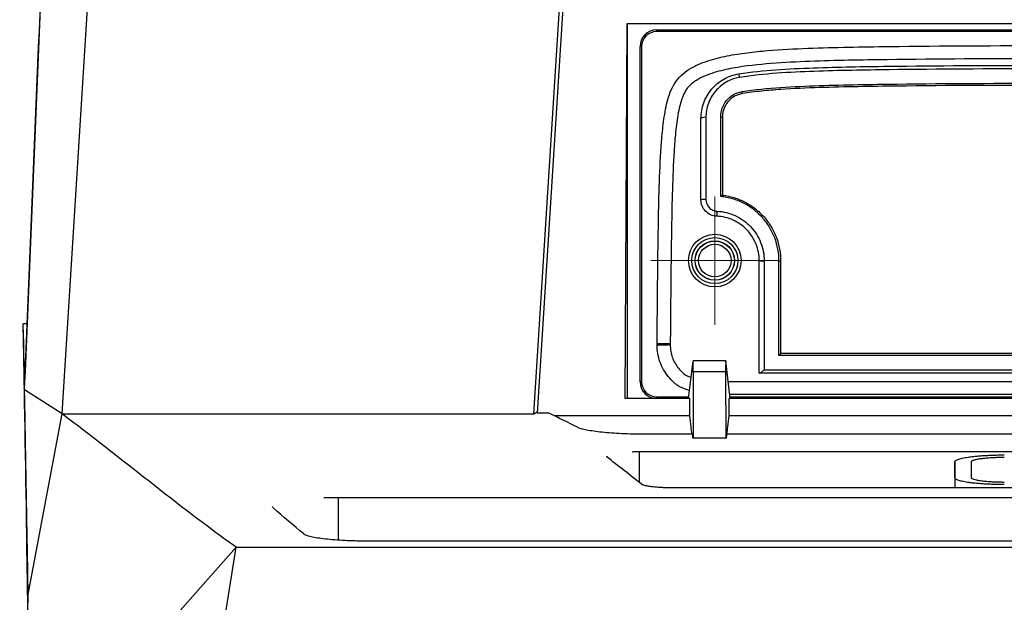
# Model space of a CAD drawing. Header units: millimetres. Extents: x -0.39 to 0.76, y -0.29 to 0.59.
# Tile 19 of 137: x 0.1394 to 0.1993, y -0.1367 to -0.1013. Entities that reach past the tile are written whole.
import ezdxf

# ---------------------------------------------------------------- set-up
doc = ezdxf.new("R2010")
doc.units = ezdxf.units.MM

# ---------------------------------------------------------------- blocks, each defined once
blk = doc.blocks.new('SW_CENTERMARKSYMBOL_43')
at = {"color": 0, "linetype": 'Continuous', "lineweight": 18}
for p, q in [((0, 0.0025), (0, 0.0039)), ((0, 0), (0, 0.0025)), ((-0.0025, 0), (-0.0039, 0)), ((0, 0), (-0.0025, 0)), ((0, 0), (0, -0.0025)), ((0, 0), (0.0025, 0)), ((0.0025, 0), (0.0039, 0)), ((0, -0.0025), (0, -0.0039))]:
    blk.add_line(p, q, dxfattribs=at)

msp = doc.modelspace()

# ---------------------------------------------------------------- linework, layer by layer
at = {"color": 7, "linetype": 'Continuous', "lineweight": 25}
for p, q in [((0.173707, -0.080811), (0.170884, -0.12521)), ((0.14199, -0.125262), (0.144744, -0.081445)), ((0.17067, -0.125262), (0.173458, -0.081445)), ((0.176242, -0.124314), (0.176355, -0.101514)), ((0.176355, -0.101514), (0.226856, -0.101514)), ((0.176356, -0.101514), (0.176356, -0.124314)), ((0.178135, -0.102014), (0.178135, -0.101914)), ((0.178135, -0.101914), (0.226235, -0.101914)), ((0.226235, -0.102014), (0.178135, -0.102014)), ((0.177135, -0.123314), (0.177135, -0.102914)), ((0.177235, -0.102914), (0.177135, -0.102914)), ((0.177235, -0.102914), (0.177235, -0.123314)), ((0.180842, -0.11224), (0.180842, -0.107288)), ((0.181142, -0.10723), (0.181142, -0.112229)), ((0.182042, -0.112043), (0.182042, -0.10721)), ((0.182142, -0.10723), (0.182142, -0.111958)), ((0.182142, -0.111958), (0.182142, -0.111958)), ((0.184385, -0.122788), (0.184385, -0.115938)), ((0.184685, -0.115961), (0.184685, -0.122573)), ((0.185585, -0.121699), (0.185585, -0.115969)), ((0.185685, -0.115961), (0.185685, -0.121576)), ((0.139858, -0.119792), (0.139608, -0.119792)), ((0.139621, -0.119819), (0.139621, -0.11983)), ((0.139627, -0.12017), (0.139621, -0.11983)), ((0.139627, -0.12017), (0.139828, -0.131506)), ((0.178173, -0.121062), (0.178174, -0.120974)), ((0.178174, -0.120974), (0.178974, -0.120981)), ((0.178974, -0.120981), (0.178973, -0.121048)), ((0.18009, -0.124314), (0.180358, -0.122036)), ((0.182351, -0.122027), (0.18036, -0.122027)), ((0.182621, -0.124314), (0.182353, -0.122036)), ((0.218785, -0.121699), (0.185585, -0.121699)), ((0.185685, -0.121573), (0.218685, -0.121573)), ((0.18037, -0.122709), (0.180361, -0.126739)), ((0.182341, -0.122709), (0.18037, -0.122709)), ((0.182341, -0.122709), (0.18235, -0.126739)), ((0.184685, -0.122573), (0.219685, -0.122573)), ((0.177235, -0.123314), (0.177135, -0.123314)), ((0.219972, -0.122788), (0.184397, -0.122788)), ((0.139698, -0.123797), (0.139696, -0.123656)), ((0.14199, -0.125262), (0.139698, -0.123797)), ((0.139706, -0.124469), (0.139829, -0.131722)), ((0.180158, -0.124314), (0.176242, -0.124314)), ((0.178135, -0.124314), (0.178135, -0.124214)), ((0.180158, -0.125363), (0.180158, -0.124314)), ((0.182553, -0.125363), (0.182553, -0.124314)), ((0.220658, -0.124314), (0.182553, -0.124314)), ((0.220617, -0.124088), (0.182594, -0.124088)), ((0.17067, -0.125262), (0.170889, -0.125133)), ((0.139914, -0.136345), (0.14199, -0.125262)), ((0.14199, -0.125262), (0.170668, -0.125262)), ((0.171597, -0.12521), (0.170884, -0.12521)), ((0.171904, -0.125363), (0.180158, -0.125363)), ((0.182553, -0.125363), (0.218707, -0.125363)), ((0.180313, -0.126497), (0.17739, -0.126497)), ((0.180361, -0.126739), (0.180342, -0.126739)), ((0.18235, -0.126739), (0.180361, -0.126739)), ((0.18235, -0.126739), (0.18237, -0.126739)), ((0.205454, -0.126497), (0.182398, -0.126497)), ((0.175114, -0.127876), (0.175108, -0.127829)), ((0.177084, -0.127552), (0.205454, -0.127552)), ((0.196287, -0.128168), (0.196287, -0.129763)), ((0.196287, -0.129146), (0.196287, -0.12817)), ((0.197287, -0.129146), (0.197287, -0.12817)), ((0.196287, -0.129112), (0.196287, -0.129763)), ((0.205454, -0.129763), (0.1792, -0.129763)), ((0.158772, -0.130339), (0.205454, -0.130339)), ((0.15482, -0.130968), (0.154796, -0.130884)), ((0.139849, -0.132881), (0.139826, -0.13151)), ((0.139414, -0.148252), (0.152569, -0.133365)), ((0.144611, -0.183445), (0.152569, -0.133365)), ((0.152569, -0.133365), (0.205454, -0.133365)), ((0.205454, -0.132999), (0.160642, -0.132999))]:
    msp.add_line(p, q, dxfattribs=at)
at = {"color": 9, "linetype": 'Continuous', "lineweight": 25}
for p, q in [((0.1825, -0.123288), (0.220711, -0.123288)), ((0.178135, -0.124214), (0.180102, -0.124214)), ((0.182609, -0.124214), (0.220602, -0.124214)), ((0.177084, -0.127552), (0.177084, -0.12942)), ((0.158772, -0.130339), (0.158772, -0.13293))]:
    msp.add_line(p, q, dxfattribs=at)
at = {"color": 7, "linetype": 'Continuous', "lineweight": 25}
for radius in [0.0016, 0.0014, 0.0012, 0.0011894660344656, 0.0009894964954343]:
    msp.add_circle((0.181683, -0.115938), radius, dxfattribs=at)
for centre, radius, start, end in [((0.178135, -0.102914), 0.001, 90, 180), ((0.178135, -0.102914), 0.0009000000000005, 90, 180), ((0.182098, -0.104929), 0.0011019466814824, 6.869152, 18.354845), ((0.182535, -0.10583), 0.0008196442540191, 3.165347, 11.843366), ((0.18107, -0.10766), 0.0004361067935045, 80.473842, 121.493849), ((0.182066, -0.107354), 0.0001450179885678, 58.418438, 99.547071), ((0.181067, -0.114172), 0.0019450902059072, 87.793528, 96.645951), ((0.288097, -0.117569), 0.1063863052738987, 177.503176, 177.667461), ((0.18461, -0.114973), 0.0009913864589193, 256.855598, 274.312741), ((0.18561, -0.115641), 0.0003294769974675, 265.674501, 283.184578), ((0.178135, -0.123314), 0.0010000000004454, 180, 270), ((0.178135, -0.123314), 0.0009, 180, 270)]:
    msp.add_arc(centre, radius, start, end, dxfattribs=at)
for centre, major_axis, start_param, end_param in [((0.180357, -0.122827), (3.817046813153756e-06, 0.0007999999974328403), 4.860260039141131, 6.431056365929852), ((0.182355, -0.122827), (-3.817047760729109e-06, 0.0007999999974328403), 6.135314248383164, 7.706110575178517)]:
    msp.add_ellipse(centre, major_axis=major_axis, ratio=0.01679, start_param=start_param, end_param=end_param, dxfattribs=at)
for points in [[(0.1396985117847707, -0.1237967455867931), (0.1401409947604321, -0.1132036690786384), (0.1405784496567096, -0.102610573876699), (0.1410261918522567, -0.0920178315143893)], [(0.1410121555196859, -0.0922941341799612), (0.1405683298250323, -0.1027477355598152), (0.140134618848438, -0.1132016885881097), (0.1396962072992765, -0.1236556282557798)], [(0.1843973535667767, -0.1227881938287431), (0.184388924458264, -0.1227881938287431), (0.1843847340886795, -0.1227881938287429), (0.1843847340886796, -0.1227881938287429)], [(0.1399122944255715, -0.1363445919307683), (0.1398416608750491, -0.1321619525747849), (0.1397702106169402, -0.1279793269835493), (0.1396983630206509, -0.1237967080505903)], [(0.1525694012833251, -0.1333653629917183), (0.1490387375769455, -0.1308456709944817), (0.1455176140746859, -0.1279070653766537), (0.1419897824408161, -0.1252621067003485)], [(0.1733328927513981, -0.1260752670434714), (0.1727543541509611, -0.1257840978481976), (0.1721757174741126, -0.1254955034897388), (0.1715969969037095, -0.1252104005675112)], [(0.1803128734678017, -0.1264967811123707), (0.1803224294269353, -0.126577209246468), (0.1803319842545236, -0.1266577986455), (0.1803415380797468, -0.1267385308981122)], [(0.1823981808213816, -0.1264967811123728), (0.1823886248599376, -0.1265772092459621), (0.1823790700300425, -0.1266577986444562), (0.1823695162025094, -0.1267385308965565)], [(0.1772303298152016, -0.1295349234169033), (0.1765250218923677, -0.1289831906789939), (0.1758197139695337, -0.1284283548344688), (0.1751144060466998, -0.1278761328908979)], [(0.1566899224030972, -0.1325626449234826), (0.1560664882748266, -0.1320429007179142), (0.155443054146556, -0.1315093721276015), (0.1548196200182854, -0.1309677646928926)], [(0.139913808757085, -0.136344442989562), (0.1399159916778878, -0.136466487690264), (0.1399182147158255, -0.1365907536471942), (0.1399204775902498, -0.1367172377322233)]]:
    msp.add_open_spline(points, degree=3, dxfattribs=at)
for points, knots in [([(0.1781735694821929, -0.1209735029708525), (0.1781881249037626, -0.1193381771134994), (0.1782017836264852, -0.1177028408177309), (0.1782399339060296, -0.1144322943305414), (0.1782613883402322, -0.1127965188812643), (0.1783441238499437, -0.1103459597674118), (0.1783797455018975, -0.1095296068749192), (0.178474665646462, -0.1083076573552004), (0.1785133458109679, -0.1079007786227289), (0.1786205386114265, -0.1070888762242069), (0.1786884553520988, -0.106681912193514), (0.1788415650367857, -0.1060885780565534), (0.178901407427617, -0.1058934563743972), (0.1790504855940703, -0.105512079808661), (0.1791413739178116, -0.1053236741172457), (0.1793611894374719, -0.1049775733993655), (0.1794904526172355, -0.104819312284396), (0.1797908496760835, -0.1045347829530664), (0.1799579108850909, -0.1044120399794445), (0.1804802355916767, -0.1040867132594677), (0.1808641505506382, -0.1039235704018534), (0.1816410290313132, -0.1036655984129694), (0.182038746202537, -0.1035685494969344), (0.1828442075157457, -0.1034089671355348), (0.1832512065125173, -0.1033470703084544), (0.1840662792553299, -0.1032445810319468), (0.1844753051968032, -0.1032040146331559), (0.1857039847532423, -0.1031021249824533), (0.1865241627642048, -0.1030600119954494), (0.1889859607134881, -0.1029645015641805), (0.1906288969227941, -0.1029406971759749), (0.19555701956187, -0.1028776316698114), (0.1988426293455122, -0.102863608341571), (0.2021283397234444, -0.1028640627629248)], [0, 0, 0, 0, 0.1250000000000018, 0.1250000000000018, 0.2500000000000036, 0.2500000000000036, 0.3125000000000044, 0.3125000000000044, 0.3437500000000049, 0.3437500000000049, 0.3750000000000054, 0.3750000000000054, 0.3906250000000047, 0.3906250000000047, 0.4062500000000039, 0.4062500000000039, 0.4218750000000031, 0.4218750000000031, 0.4375000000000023, 0.4375000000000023, 0.4687500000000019, 0.4687500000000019, 0.5000000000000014, 0.5000000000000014, 0.531250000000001, 0.531250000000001, 0.5625000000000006, 0.5625000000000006, 0.6250000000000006, 0.6250000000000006, 0.7500000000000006, 0.7500000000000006, 1, 1, 1, 1]), ([(0.2015733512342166, -0.1036641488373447), (0.1984376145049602, -0.1036655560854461), (0.1953019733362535, -0.1036802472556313), (0.1905987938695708, -0.1037415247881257), (0.1890308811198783, -0.1037649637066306), (0.1866813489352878, -0.1038537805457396), (0.1858985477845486, -0.1038925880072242), (0.1843347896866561, -0.1040153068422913), (0.1835538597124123, -0.1040966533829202), (0.1823960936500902, -0.1043090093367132), (0.1820144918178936, -0.1043948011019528), (0.1814548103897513, -0.1045676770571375), (0.1812704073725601, -0.1046327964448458), (0.1809081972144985, -0.1047859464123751), (0.1807307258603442, -0.1048739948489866), (0.180480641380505, -0.1050285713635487), (0.1803995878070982, -0.1050837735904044), (0.1802446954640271, -0.1052056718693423), (0.1801707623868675, -0.1052730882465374), (0.179972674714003, -0.1054903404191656), (0.1798691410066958, -0.1056596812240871), (0.1797047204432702, -0.1060173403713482), (0.1796430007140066, -0.106202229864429), (0.1795388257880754, -0.1065777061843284), (0.1794968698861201, -0.1067684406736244), (0.1793883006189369, -0.1073457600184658), (0.1793390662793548, -0.1077339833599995), (0.1792593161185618, -0.1085098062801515), (0.1792294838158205, -0.1088983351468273), (0.1791551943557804, -0.1100648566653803), (0.1791255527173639, -0.1108437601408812), (0.1790559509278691, -0.1131816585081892), (0.1790358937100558, -0.1147417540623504), (0.179000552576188, -0.1178611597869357), (0.1789874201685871, -0.1194209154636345), (0.1789735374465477, -0.1209806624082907)], [0, 0, 0, 0, 0.2499999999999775, 0.2499999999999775, 0.3749999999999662, 0.3749999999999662, 0.4374999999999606, 0.4374999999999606, 0.499999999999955, 0.499999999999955, 0.5312499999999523, 0.5312499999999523, 0.5468749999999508, 0.5468749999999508, 0.5624999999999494, 0.5624999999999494, 0.5703124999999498, 0.5703124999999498, 0.5781249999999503, 0.5781249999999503, 0.5937499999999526, 0.5937499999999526, 0.6093749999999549, 0.6093749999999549, 0.6249999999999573, 0.6249999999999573, 0.6562499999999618, 0.6562499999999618, 0.6874999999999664, 0.6874999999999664, 0.749999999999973, 0.749999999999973, 0.8749999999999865, 0.8749999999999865, 1, 1, 1, 1]), ([(0.1831434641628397, -0.1045822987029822), (0.1838929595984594, -0.1044604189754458), (0.1846472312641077, -0.1043879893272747), (0.1861592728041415, -0.1042790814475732), (0.1869174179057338, -0.1042438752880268), (0.1891915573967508, -0.1041625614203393), (0.1907081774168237, -0.1041399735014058), (0.1952581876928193, -0.1040811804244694), (0.1982920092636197, -0.1040664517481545), (0.201325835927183, -0.1040642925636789)], [0, 0, 0, 0, 0.1249999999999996, 0.1249999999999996, 0.2499999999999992, 0.2499999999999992, 0.5000000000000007, 0.5000000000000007, 1, 1, 1, 1]), ([(0.180842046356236, -0.1072881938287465), (0.180842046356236, -0.1069639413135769), (0.180898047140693, -0.106649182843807), (0.1811202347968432, -0.1060422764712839), (0.1812811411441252, -0.1057651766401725), (0.1816994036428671, -0.1052706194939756), (0.1819477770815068, -0.1050642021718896), (0.1825147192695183, -0.1047427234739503), (0.1828185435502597, -0.1046351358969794), (0.1831434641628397, -0.1045822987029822)], [0, 0, 0, 0, 0.25, 0.25, 0.5, 0.5, 0.75, 0.75, 1, 1, 1, 1]), ([(0.2013931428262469, -0.1042785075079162), (0.1983561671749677, -0.104280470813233), (0.1953193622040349, -0.1042951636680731), (0.1907646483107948, -0.1043540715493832), (0.1892464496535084, -0.1043766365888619), (0.1869697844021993, -0.1044578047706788), (0.1862107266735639, -0.1044929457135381), (0.1846969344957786, -0.1046019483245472), (0.1839417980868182, -0.1046743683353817), (0.1831916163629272, -0.1047975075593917)], [0, 0, 0, 0, 0.5000000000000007, 0.5000000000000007, 0.7500000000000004, 0.7500000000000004, 0.8750000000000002, 0.8750000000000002, 1, 1, 1, 1]), ([(0.1831916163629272, -0.1047975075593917), (0.1828998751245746, -0.1048453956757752), (0.1826278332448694, -0.1049431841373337), (0.1821212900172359, -0.1052346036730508), (0.1819005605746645, -0.1054210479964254), (0.1815295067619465, -0.1058663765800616), (0.1813874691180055, -0.1061149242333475), (0.1811913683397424, -0.1066585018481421), (0.1811420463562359, -0.106939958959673), (0.1811420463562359, -0.1072299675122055)], [0, 0, 0, 0, 0.25, 0.25, 0.5, 0.5, 0.75, 0.75, 1, 1, 1, 1]), ([(0.1833373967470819, -0.1056613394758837), (0.1841147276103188, -0.105533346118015), (0.1848967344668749, -0.1054623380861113), (0.1864636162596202, -0.105355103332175), (0.1872486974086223, -0.1053214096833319), (0.189605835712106, -0.1052432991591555), (0.1911779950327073, -0.1052219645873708), (0.195894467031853, -0.1051649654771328), (0.1990389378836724, -0.1051518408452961), (0.2021834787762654, -0.1051524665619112)], [0, 0, 0, 0, 0.1250000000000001, 0.1250000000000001, 0.2500000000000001, 0.2500000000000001, 0.5000000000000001, 0.5000000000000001, 1, 1, 1, 1]), ([(0.2021834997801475, -0.1052783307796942), (0.1990416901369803, -0.1052777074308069), (0.1958999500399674, -0.1052907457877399), (0.1911875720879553, -0.1053474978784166), (0.1896167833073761, -0.1053686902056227), (0.1872616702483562, -0.1054463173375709), (0.1864772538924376, -0.105479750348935), (0.1853030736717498, -0.105559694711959), (0.1849120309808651, -0.1055906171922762), (0.1841314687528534, -0.1056710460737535), (0.1837408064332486, -0.1057207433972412), (0.1833535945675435, -0.1057843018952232)], [0, 0, 0, 0, 0.5000000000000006, 0.5000000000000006, 0.7500000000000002, 0.7500000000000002, 0.8750000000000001, 0.8750000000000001, 0.9375, 0.9375, 1, 1, 1, 1]), ([(0.1820420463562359, -0.1072104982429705), (0.182042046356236, -0.107026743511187), (0.1820730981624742, -0.1068485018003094), (0.1821962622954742, -0.10650276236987), (0.1822849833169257, -0.1063447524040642), (0.1825193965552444, -0.1060600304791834), (0.182658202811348, -0.1059413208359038), (0.1829798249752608, -0.105754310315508), (0.1831524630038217, -0.1056917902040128), (0.1833373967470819, -0.1056613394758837)], [0, 0, 0, 0, 0.25, 0.25, 0.5, 0.5, 0.75, 0.75, 1, 1, 1, 1]), ([(0.1833535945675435, -0.1057843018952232), (0.1832685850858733, -0.1057982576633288), (0.1831834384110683, -0.1058202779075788), (0.1830218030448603, -0.105878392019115), (0.1829437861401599, -0.1059147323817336), (0.1827181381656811, -0.1060456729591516), (0.1825883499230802, -0.1061564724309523), (0.1823692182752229, -0.1064221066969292), (0.1822862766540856, -0.1065695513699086), (0.1821999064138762, -0.1068114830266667), (0.1821784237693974, -0.1068934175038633), (0.1821494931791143, -0.1070597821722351), (0.18214204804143, -0.1071456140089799), (0.1821420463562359, -0.1072299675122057)], [0, 0, 0, 0, 0.1249999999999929, 0.1249999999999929, 0.2499999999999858, 0.2499999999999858, 0.4999999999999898, 0.4999999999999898, 0.7499999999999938, 0.7499999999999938, 0.8749999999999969, 0.8749999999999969, 1, 1, 1, 1]), ([(0.1821419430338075, -0.1119584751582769), (0.1821415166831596, -0.1119584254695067), (0.182139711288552, -0.1119596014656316), (0.1821368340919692, -0.1119617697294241), (0.182133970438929, -0.1119639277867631), (0.1821299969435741, -0.1119671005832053), (0.1821253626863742, -0.1119709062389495), (0.1821189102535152, -0.1119762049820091), (0.1821110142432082, -0.1119828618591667), (0.1821025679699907, -0.1119900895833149), (0.1820914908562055, -0.1119995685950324), (0.1820791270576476, -0.1120103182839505), (0.1820666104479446, -0.1120213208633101), (0.1820590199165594, -0.112027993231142), (0.1820512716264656, -0.112034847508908), (0.1820435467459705, -0.1120417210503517), (0.182043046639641, -0.1120421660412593), (0.1820425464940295, -0.1120426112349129), (0.1820420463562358, -0.1120430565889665)], [0, 0, 0, 0, 2.8168959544e-05, 2.8168959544e-05, 2.8168959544e-05, 5.61089043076e-05, 5.61089043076e-05, 5.61089043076e-05, 9.51692460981e-05, 9.51692460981e-05, 9.51692460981e-05, 0.000146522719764, 0.000146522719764, 0.000146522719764, 0.0001773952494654, 0.0001773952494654, 0.0001773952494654, 0.0001794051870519, 0.0001794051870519, 0.0001794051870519, 0.0001794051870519]), ([(0.1821420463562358, -0.1119584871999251), (0.182386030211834, -0.1119869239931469), (0.1826283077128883, -0.1120383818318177), (0.1830933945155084, -0.1121824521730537), (0.1833174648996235, -0.1122750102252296), (0.18374856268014, -0.1125014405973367), (0.1839564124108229, -0.1126361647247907), (0.1843382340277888, -0.1129366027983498), (0.1845144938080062, -0.1131032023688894), (0.1848372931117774, -0.1134696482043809), (0.1849829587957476, -0.1136689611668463), (0.1852326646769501, -0.1140849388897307), (0.1853384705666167, -0.1143033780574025), (0.185510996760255, -0.114761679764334), (0.1855761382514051, -0.11499802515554), (0.1856626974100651, -0.1154744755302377), (0.1856847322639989, -0.115716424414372), (0.1856847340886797, -0.1159613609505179)], [0, 0, 0, 0, 0.125, 0.125, 0.25, 0.25, 0.375, 0.375, 0.5, 0.5, 0.625, 0.625, 0.75, 0.75, 0.875, 0.875, 1, 1, 1, 1]), ([(0.1817992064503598, -0.1132394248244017), (0.1816708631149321, -0.1132339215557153), (0.181546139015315, -0.1132040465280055), (0.1813135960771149, -0.1130988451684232), (0.1812080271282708, -0.1130240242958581), (0.1809443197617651, -0.1127489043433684), (0.1808420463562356, -0.1124971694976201), (0.1808420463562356, -0.1122403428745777)], [0, 0, 0, 0, 0.25, 0.25, 0.5, 0.5, 1, 1, 1, 1]), ([(0.1811420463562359, -0.1122287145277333), (0.1811420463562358, -0.1124092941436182), (0.1812128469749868, -0.1125866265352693), (0.1813969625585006, -0.112781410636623), (0.1814708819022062, -0.1128345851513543), (0.1816340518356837, -0.1129094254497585), (0.1817217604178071, -0.1129307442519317), (0.1818120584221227, -0.1129346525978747)], [0, 0, 0, 0, 0.5000000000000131, 0.5000000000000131, 0.7500000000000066, 0.7500000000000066, 1, 1, 1, 1]), ([(0.1855847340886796, -0.1159691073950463), (0.1855847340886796, -0.1157259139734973), (0.1855626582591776, -0.1154862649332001), (0.1854758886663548, -0.1150138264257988), (0.1854105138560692, -0.1147792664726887), (0.1852376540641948, -0.1143257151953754), (0.1851316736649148, -0.1141096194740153), (0.1848813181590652, -0.1136984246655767), (0.1847351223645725, -0.113501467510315), (0.1844120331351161, -0.1131413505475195), (0.1842355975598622, -0.1129778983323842), (0.1838530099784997, -0.1126841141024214), (0.1836449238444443, -0.1125531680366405), (0.1832145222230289, -0.1123354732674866), (0.1829907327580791, -0.1122473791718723), (0.1826421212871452, -0.1121464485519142), (0.182523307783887, -0.1121179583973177), (0.1822839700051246, -0.1120725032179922), (0.1821631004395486, -0.1120572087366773), (0.1820420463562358, -0.1120430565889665)], [0, 0, 0, 0, 0.1249999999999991, 0.1249999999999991, 0.2499999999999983, 0.2499999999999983, 0.3749999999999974, 0.3749999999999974, 0.4999999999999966, 0.4999999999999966, 0.6249999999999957, 0.6249999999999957, 0.7499999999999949, 0.7499999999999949, 0.874999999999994, 0.874999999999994, 0.937499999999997, 0.937499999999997, 1, 1, 1, 1]), ([(0.1818120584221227, -0.1129346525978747), (0.1821993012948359, -0.1129514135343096), (0.1825802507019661, -0.1130447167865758), (0.1831012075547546, -0.1132842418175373), (0.1832695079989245, -0.1133821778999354), (0.1835815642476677, -0.1136067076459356), (0.1837252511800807, -0.1137326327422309), (0.1839882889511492, -0.1140114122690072), (0.1841080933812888, -0.1141655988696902), (0.1843132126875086, -0.1144888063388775), (0.184399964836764, -0.1146590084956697), (0.1845414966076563, -0.1150167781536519), (0.1845953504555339, -0.1152031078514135), (0.1846665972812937, -0.1155779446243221), (0.1846847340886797, -0.1157681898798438), (0.1846847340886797, -0.1159613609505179)], [0, 0, 0, 0, 0.25, 0.25, 0.375, 0.375, 0.5, 0.5, 0.625, 0.625, 0.75, 0.75, 0.875, 0.875, 1, 1, 1, 1]), ([(0.1843847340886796, -0.1159381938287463), (0.1843847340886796, -0.1157652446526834), (0.184368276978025, -0.1155949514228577), (0.184303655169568, -0.1152594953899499), (0.1842547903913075, -0.1150927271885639), (0.1841265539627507, -0.11477293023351), (0.1840480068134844, -0.1146209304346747), (0.1838624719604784, -0.1143325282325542), (0.1837542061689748, -0.1141951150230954), (0.1835169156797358, -0.1139470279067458), (0.1833874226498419, -0.1138350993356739), (0.1831065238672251, -0.1136357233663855), (0.182955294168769, -0.1135489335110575), (0.1824875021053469, -0.1133367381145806), (0.1821460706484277, -0.1132542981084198), (0.1817992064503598, -0.1132394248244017)], [0, 0, 0, 0, 0.1249999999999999, 0.1249999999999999, 0.2499999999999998, 0.2499999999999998, 0.3749999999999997, 0.3749999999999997, 0.4999999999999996, 0.4999999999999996, 0.6249999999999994, 0.6249999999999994, 0.7499999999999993, 0.7499999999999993, 1, 1, 1, 1]), ([(0.1396962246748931, -0.1236556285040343), (0.1396877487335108, -0.1231165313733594), (0.1396706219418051, -0.1220272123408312), (0.1396499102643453, -0.1209167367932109), (0.1396339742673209, -0.1201794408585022), (0.1396240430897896, -0.1198178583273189), (0.1396227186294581, -0.1198291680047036), (0.1396222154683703, -0.1198334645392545)], [0, 0, 0, 0, 0.2144414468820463, 0.4333080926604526, 0.6508195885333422, 0.8673467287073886, 1, 1, 1, 1]), ([(0.1781727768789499, -0.1210620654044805), (0.1781727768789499, -0.1210620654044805), (0.1781935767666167, -0.1210616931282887), (0.1782738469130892, -0.1210602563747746), (0.1783332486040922, -0.1210591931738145), (0.1784807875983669, -0.12105655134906), (0.1785699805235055, -0.1210549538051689), (0.1787623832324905, -0.1210515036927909), (0.1788687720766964, -0.1210495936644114), (0.1789729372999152, -0.1210477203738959)], [0, 0, 0, 0, 0.25, 0.25, 0.5, 0.5, 0.75, 0.75, 1, 1, 1, 1]), ([(0.1801461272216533, -0.1238408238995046), (0.1799413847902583, -0.1237776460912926), (0.1795220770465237, -0.1236482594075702), (0.1789259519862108, -0.1231236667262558), (0.1783862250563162, -0.1223677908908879), (0.1781936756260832, -0.1215878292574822), (0.1781762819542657, -0.12115024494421), (0.1781727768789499, -0.1210620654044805)], [0, 0, 0, 0, 0.1742714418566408, 0.3569038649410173, 0.6398068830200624, 0.9274159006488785, 1, 1, 1, 1]), ([(0.1856847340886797, -0.1215762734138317), (0.1856847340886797, -0.1215785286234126), (0.1856834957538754, -0.1215820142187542), (0.1856812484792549, -0.1215862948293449), (0.1856790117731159, -0.121590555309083), (0.1856757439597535, -0.1215956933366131), (0.1856718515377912, -0.1216012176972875), (0.1856663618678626, -0.1216090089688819), (0.1856594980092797, -0.1216177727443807), (0.1856520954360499, -0.1216266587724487), (0.1856418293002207, -0.1216389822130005), (0.1856302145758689, -0.1216519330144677), (0.1856183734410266, -0.1216644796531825), (0.1856078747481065, -0.1216756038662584), (0.1855969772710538, -0.1216866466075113), (0.1855861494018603, -0.1216971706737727), (0.185585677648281, -0.1216976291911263), (0.1855852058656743, -0.1216980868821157), (0.1855847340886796, -0.1216985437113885)], [0, 0, 0, 0, 2.66375175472e-05, 2.66375175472e-05, 2.66375175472e-05, 5.3055218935e-05, 5.3055218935e-05, 5.3055218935e-05, 9.04588641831e-05, 9.04588641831e-05, 9.04588641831e-05, 0.0001424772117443, 0.0001424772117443, 0.0001424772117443, 0.0001883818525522, 0.0001883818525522, 0.0001883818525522, 0.0001903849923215, 0.0001903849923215, 0.0001903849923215, 0.0001903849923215]), ([(0.1843973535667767, -0.1227881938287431), (0.1844199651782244, -0.1227881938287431), (0.184466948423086, -0.1227585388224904), (0.1845704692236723, -0.1226786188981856), (0.1846278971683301, -0.1226277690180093), (0.1846847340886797, -0.1225729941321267)], [0, 0, 0, 0, 0.5, 0.5, 1, 1, 1, 1]), ([(0.1802911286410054, -0.1264967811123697), (0.1802736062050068, -0.1263458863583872), (0.1802292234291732, -0.1259636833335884), (0.1801847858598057, -0.1255892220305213), (0.1801578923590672, -0.1253625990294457)], [0, 0, 0, 0, 0.3948026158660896, 1, 1, 1, 1]), ([(0.1824199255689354, -0.1264967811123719), (0.1824374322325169, -0.1263460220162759), (0.1824818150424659, -0.1259638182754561), (0.1825262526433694, -0.125589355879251), (0.1825531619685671, -0.1253625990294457)], [0, 0, 0, 0, 0.394446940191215, 1, 1, 1, 1]), ([(0.177389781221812, -0.1264967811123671), (0.1769256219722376, -0.1264967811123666), (0.1764743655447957, -0.1264865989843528), (0.1755974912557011, -0.1264460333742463), (0.1751942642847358, -0.126416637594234), (0.1744628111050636, -0.1263402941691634), (0.1741508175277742, -0.1262949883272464), (0.173768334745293, -0.1262174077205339), (0.173656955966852, -0.1261902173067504), (0.173469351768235, -0.1261341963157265), (0.1733924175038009, -0.1261052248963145), (0.1733328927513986, -0.1260752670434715)], [0, 0, 0, 0, 0.2499999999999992, 0.2499999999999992, 0.4999999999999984, 0.4999999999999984, 0.7499999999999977, 0.7499999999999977, 0.8749999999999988, 0.8749999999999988, 1, 1, 1, 1]), ([(0.1766504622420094, -0.1275587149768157), (0.1766857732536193, -0.1275577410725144), (0.1767565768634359, -0.1275557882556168), (0.1768644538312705, -0.1275538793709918), (0.1769737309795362, -0.1275526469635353), (0.1770471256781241, -0.1275525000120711), (0.1770840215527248, -0.1275524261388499)], [0, 0, 0, 0, 0.2473602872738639, 0.4959926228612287, 0.7466330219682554, 1, 1, 1, 1]), ([(0.1962868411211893, -0.1281698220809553), (0.1962873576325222, -0.1281629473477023), (0.1962883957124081, -0.1281491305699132), (0.1963001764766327, -0.1281284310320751), (0.1963192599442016, -0.1281076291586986), (0.1963547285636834, -0.1280800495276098), (0.1964170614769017, -0.128046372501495), (0.1965545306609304, -0.1279945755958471), (0.1967923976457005, -0.1279349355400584), (0.1971192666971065, -0.1278809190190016), (0.197434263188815, -0.1278425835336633), (0.197718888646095, -0.1278154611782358), (0.1980197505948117, -0.1277933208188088), (0.1983324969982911, -0.127776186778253), (0.1986513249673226, -0.1277641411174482), (0.1989701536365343, -0.1277566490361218), (0.1991823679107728, -0.1277558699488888), (0.1992868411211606, -0.1277554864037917)], [0, 0, 0, 0, 0.0318932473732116, 0.0640987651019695, 0.0965563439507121, 0.1292024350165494, 0.19256098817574, 0.2568092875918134, 0.3854765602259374, 0.5044526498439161, 0.5790167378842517, 0.6523187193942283, 0.7244803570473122, 0.7956328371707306, 0.8655648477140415, 0.9338174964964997, 0.9999999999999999, 0.9999999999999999, 0.9999999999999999, 0.9999999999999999]), ([(0.1972868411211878, -0.1281698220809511), (0.1972876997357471, -0.1281635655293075), (0.1972894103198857, -0.1281511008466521), (0.1973034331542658, -0.1281325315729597), (0.1973258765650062, -0.1281141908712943), (0.1973575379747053, -0.1280960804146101), (0.1973982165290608, -0.1280781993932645), (0.197478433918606, -0.128049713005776), (0.1976251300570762, -0.1280123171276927), (0.1978758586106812, -0.1279710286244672), (0.198176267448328, -0.1279373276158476), (0.1984811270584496, -0.1279152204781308), (0.1987671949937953, -0.1279019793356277), (0.1990244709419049, -0.1278947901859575), (0.1991990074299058, -0.1278939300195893), (0.1992868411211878, -0.1278934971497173)], [0, 0, 0, 0, 0.0434360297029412, 0.086535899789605, 0.1294936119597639, 0.1725050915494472, 0.2157655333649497, 0.2594667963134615, 0.3844778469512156, 0.5085515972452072, 0.630089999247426, 0.7515254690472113, 0.8342365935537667, 0.9165812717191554, 1, 1, 1, 1]), ([(0.1992868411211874, -0.1295601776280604), (0.1992304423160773, -0.129560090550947), (0.1991165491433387, -0.129559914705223), (0.1989447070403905, -0.1295577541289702), (0.1987710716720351, -0.1295542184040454), (0.1985965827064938, -0.1295491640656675), (0.1984222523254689, -0.1295426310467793), (0.1982491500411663, -0.1295346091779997), (0.1980783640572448, -0.1295250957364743), (0.1979108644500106, -0.1295140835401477), (0.1977473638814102, -0.1295015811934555), (0.1975885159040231, -0.1294875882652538), (0.1974349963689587, -0.1294721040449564), (0.1972875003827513, -0.1294551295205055), (0.1970601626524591, -0.1294252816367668), (0.1967738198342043, -0.1293769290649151), (0.1965483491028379, -0.1293192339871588), (0.1964144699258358, -0.1292680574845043), (0.1963389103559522, -0.1292274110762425), (0.1962983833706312, -0.1291890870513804), (0.1962870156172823, -0.1291617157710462), (0.1962868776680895, -0.1291492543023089), (0.1962868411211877, -0.1291459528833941)], [0, 0, 0, 0, 0.0357372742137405, 0.0721687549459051, 0.1092439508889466, 0.1469012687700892, 0.1850703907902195, 0.2236749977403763, 0.2626367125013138, 0.3019192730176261, 0.3415469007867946, 0.3815447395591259, 0.4219343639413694, 0.4627347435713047, 0.5039634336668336, 0.6218182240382, 0.7490481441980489, 0.805220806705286, 0.873165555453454, 0.9428326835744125, 0.9848546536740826, 1, 1, 1, 1]), ([(0.1992868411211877, -0.1294222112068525), (0.1992412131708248, -0.12942209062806), (0.1991502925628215, -0.129421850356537), (0.1990148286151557, -0.1294198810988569), (0.1988810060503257, -0.129416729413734), (0.1987488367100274, -0.1294122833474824), (0.1986183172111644, -0.1294065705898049), (0.1984112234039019, -0.1293953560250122), (0.1981400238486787, -0.1293748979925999), (0.1978422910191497, -0.1293401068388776), (0.1976000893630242, -0.1292985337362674), (0.1974419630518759, -0.1292565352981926), (0.1973473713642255, -0.1292172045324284), (0.1972960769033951, -0.1291819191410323), (0.1972899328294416, -0.129157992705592), (0.1972868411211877, -0.1291459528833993)], [0, 0, 0, 0, 0.0433567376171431, 0.086394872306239, 0.1293191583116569, 0.1723359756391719, 0.2156503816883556, 0.2594632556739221, 0.3839557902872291, 0.5079249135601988, 0.629324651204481, 0.7511518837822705, 0.8339501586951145, 0.916443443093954, 0.9999999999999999, 0.9999999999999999, 0.9999999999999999, 0.9999999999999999]), ([(0.1791999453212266, -0.1297626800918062), (0.1791516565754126, -0.1297625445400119), (0.1790553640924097, -0.1297622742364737), (0.1789118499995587, -0.1297600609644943), (0.1787699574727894, -0.1297565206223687), (0.1786296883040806, -0.1297515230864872), (0.1784279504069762, -0.1297421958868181), (0.1781735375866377, -0.1297255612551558), (0.1778919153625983, -0.1296977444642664), (0.1776501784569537, -0.1296639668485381), (0.1774767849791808, -0.1296292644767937), (0.1773577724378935, -0.1295962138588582), (0.1772778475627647, -0.1295662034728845), (0.1772462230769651, -0.1295453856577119), (0.1772303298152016, -0.1295349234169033)], [0, 0, 0, 0, 0.0516552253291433, 0.1030055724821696, 0.1543254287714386, 0.205889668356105, 0.2579692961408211, 0.382121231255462, 0.5060630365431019, 0.6281286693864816, 0.750585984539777, 0.8335999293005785, 0.9163736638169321, 1, 1, 1, 1]), ([(0.1579062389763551, -0.130352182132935), (0.1579632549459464, -0.1303505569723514), (0.1580771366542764, -0.1303473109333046), (0.1582496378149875, -0.1303437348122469), (0.1584229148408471, -0.1303411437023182), (0.1585971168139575, -0.1303395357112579), (0.1587135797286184, -0.1303393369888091), (0.1587719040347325, -0.1303392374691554)], [0, 0, 0, 0, 0.2002777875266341, 0.4000278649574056, 0.5996388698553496, 0.7995002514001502, 1, 1, 1, 1]), ([(0.1398301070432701, -0.1317219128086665), (0.139830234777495, -0.13172815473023), (0.139833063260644, -0.1318663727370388), (0.1398429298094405, -0.1323666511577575), (0.1398610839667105, -0.1333421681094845), (0.139884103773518, -0.1346414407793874), (0.1399028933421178, -0.1357766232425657), (0.1399122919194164, -0.1363444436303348)], [0, 0, 0, 0, 0.0116625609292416, 0.258249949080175, 0.505035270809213, 0.7524177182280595, 1, 1, 1, 1]), ([(0.1606422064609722, -0.132998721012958), (0.1605721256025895, -0.1329985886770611), (0.1604323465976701, -0.1329983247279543), (0.1602236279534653, -0.1329961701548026), (0.1600166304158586, -0.132992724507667), (0.1598113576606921, -0.1329878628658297), (0.1596078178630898, -0.1329816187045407), (0.1594060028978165, -0.1329739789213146), (0.1590514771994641, -0.1329579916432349), (0.158562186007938, -0.1329277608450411), (0.1579946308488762, -0.1328745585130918), (0.157509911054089, -0.1328099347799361), (0.1571874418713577, -0.1327476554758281), (0.1569806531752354, -0.1326938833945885), (0.1568531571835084, -0.1326515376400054), (0.1567527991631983, -0.1326077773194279), (0.1567109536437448, -0.1325777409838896), (0.1566899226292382, -0.1325626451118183)], [0, 0, 0, 0, 0.036973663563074, 0.0737454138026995, 0.1104175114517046, 0.1470930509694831, 0.1838750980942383, 0.2208658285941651, 0.2581657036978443, 0.3823660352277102, 0.5062861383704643, 0.628279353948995, 0.7506249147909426, 0.8129457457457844, 0.8749650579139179, 0.9371590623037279, 1, 1, 1, 1]), ([(0.1399188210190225, -0.1373090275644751), (0.1399051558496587, -0.1365257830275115), (0.1398778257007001, -0.1349593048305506), (0.1398538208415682, -0.1335834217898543), (0.1398417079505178, -0.1328891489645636), (0.1398428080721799, -0.1329522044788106), (0.1398431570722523, -0.1329722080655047)], [0, 0, 0, 0, 0.2889654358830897, 0.5779268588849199, 0.866102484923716, 0.9999999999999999, 0.9999999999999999, 0.9999999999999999, 0.9999999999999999])]:
    msp.add_open_spline(points, degree=3, knots=knots, dxfattribs=at)
at = {"color": 9, "linetype": 'Continuous', "lineweight": 25}
msp.add_open_spline([(0.1789729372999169, -0.1210477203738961), (0.1789758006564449, -0.1211216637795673), (0.1789884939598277, -0.1214494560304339), (0.1791295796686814, -0.1220310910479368), (0.1795243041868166, -0.1225717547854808), (0.1799039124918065, -0.1229260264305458), (0.1801471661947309, -0.1230018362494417), (0.1802413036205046, -0.1230311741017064)], degree=3, knots=[0, 0, 0, 0, 0.0887538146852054, 0.393447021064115, 0.6974582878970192, 0.8829185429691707, 1, 1, 1, 1], dxfattribs=at)

# ---------------------------------------------------------------- block references
at = {"color": 7, "linetype": 'Continuous', "lineweight": 0}
msp.add_blockref('SW_CENTERMARKSYMBOL_43', (0.181683, -0.115938), dxfattribs=at)

doc.saveas('drawing.dxf')
